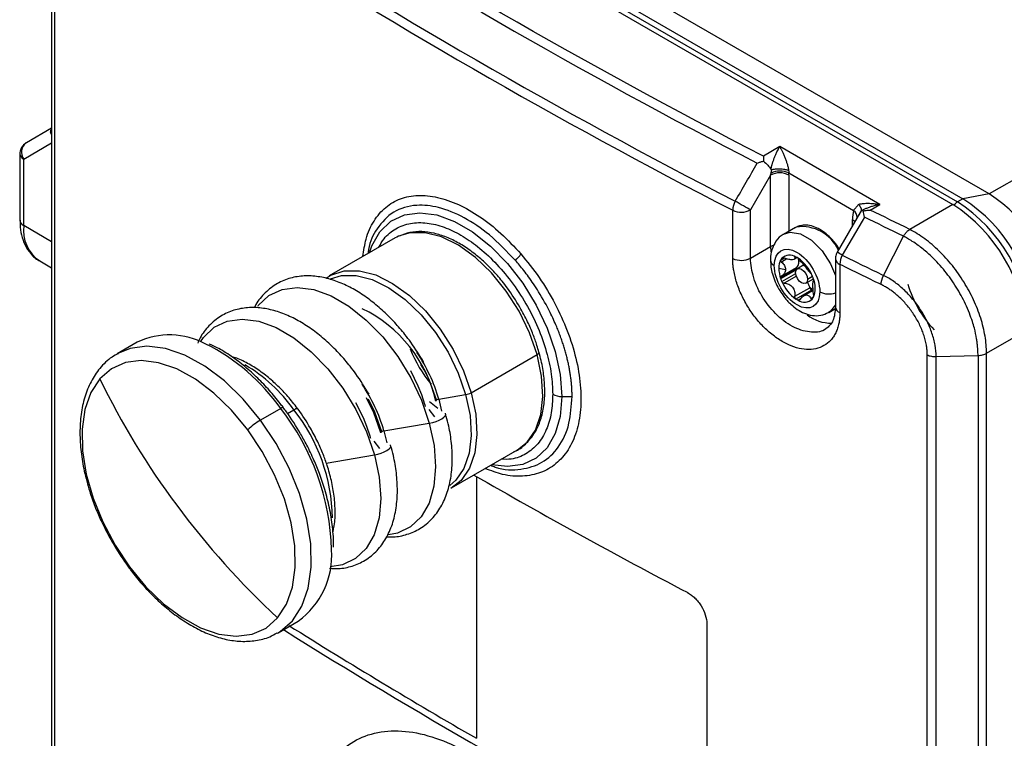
# Model space of a CAD drawing. Header units: millimetres. Extents: x 19 to 819, y 19 to 629.
# Tile 22 of 27: x 653 to 719, y 533 to 581. Entities that reach past the tile are written whole.
import ezdxf

# ---------------------------------------------------------------- set-up
doc = ezdxf.new("R2010")
doc.units = ezdxf.units.MM
doc.header["$LTSCALE"] = 3

msp = doc.modelspace()

# ---------------------------------------------------------------- linework, layer by layer
for p, q in [((663.947, 599.009), (716.071, 568.918)), ((717.831, 569.235), (665.708, 599.325)), ((663.283, 598.626), (715.407, 568.535)), ((663.586, 598.8), (715.71, 568.71)), ((655.444, 592.363), (655.444, 525.167)), ((655.64, 592.047), (655.64, 524.854)), ((746.015, 585.505), (717.831, 569.235)), ((655.444, 573.617), (653.763, 572.647)), ((655.444, 573.539), (655.418, 573.527)), ((653.586, 571.554), (655.444, 572.628)), ((703.891, 572.384), (702.802, 571.755)), ((710.558, 568.535), (703.891, 572.384)), ((653.335, 571.904), (653.335, 567.479)), ((653.586, 567.129), (653.586, 571.554)), ((703.285, 570.493), (701.942, 568.169)), ((703.285, 565.735), (703.285, 570.493)), ((704.494, 570.636), (708.809, 568.145)), ((704.497, 570.493), (704.497, 566.75)), ((716.071, 568.918), (715.71, 568.71)), ((717.831, 569.235), (716.071, 568.918)), ((700.765, 564.941), (700.765, 568.15)), ((701.942, 564.96), (701.942, 568.169)), ((709.265, 568.048), (707.708, 565.358)), ((709.306, 568.119), (709.163, 567.849)), ((709.918, 568.165), (710.558, 568.535)), ((715.407, 568.535), (712.542, 566.881)), ((708.74, 567.141), (708.74, 567.527)), ((655.444, 566.057), (653.586, 567.129)), ((704.937, 567.004), (704.149, 566.549)), ((704.937, 567.004), (704.993, 567.033)), ((678.304, 566.312), (673.916, 563.779)), ((710.798, 563.816), (712.129, 566.42)), ((701.942, 564.96), (703.285, 565.735)), ((703.285, 565.735), (703.302, 565.374)), ((654.651, 564.775), (655.444, 564.317)), ((704.218, 564.954), (703.952, 564.801)), ((704.165, 564.972), (703.959, 564.853)), ((704.367, 564.91), (704.013, 564.706)), ((704.067, 564.976), (704.031, 564.956)), ((704.844, 564.886), (705.042, 565.001)), ((704.941, 565.051), (704.898, 565.026)), ((705.162, 564.786), (705.316, 564.745)), ((707.593, 564.929), (707.593, 561.719)), ((703.831, 564.301), (704.285, 564.213)), ((703.952, 563.674), (704.976, 564.265)), ((703.959, 563.601), (704.989, 564.196)), ((704.013, 563.767), (705.008, 564.341)), ((705.505, 564.511), (705.067, 564.258)), ((707.893, 564.552), (707.893, 561.343)), ((673.98, 563.793), (673.714, 563.613)), ((704.031, 563.413), (704.955, 563.947)), ((704.997, 563.765), (704.194, 563.301)), ((705.625, 563.293), (706.132, 563.586)), ((706.074, 563.741), (705.74, 563.548)), ((704.898, 562.425), (705.893, 562.999)), ((706.001, 562.84), (704.97, 562.245)), ((706.115, 562.819), (705.503, 562.466)), ((705.116, 562.162), (705.306, 562.271)), ((705.964, 562.279), (706.139, 562.381)), ((707.149, 561.352), (707.611, 561.619)), ((717.651, 558.633), (720.256, 560.137)), ((661.139, 559.372), (659.8, 558.599)), ((683.361, 556.01), (687.749, 558.543)), ((713.708, 491.332), (713.708, 558.525)), ((714.295, 558.411), (717.086, 558.489)), ((714.295, 491.221), (714.295, 558.411)), ((717.086, 558.489), (717.086, 491.299)), ((717.651, 491.444), (717.651, 558.633)), ((680.223, 557.53), (680.003, 557.89)), ((680.286, 555.22), (680.08, 555.864)), ((681.209, 555.577), (682.993, 555.883)), ((681.209, 555.577), (681.393, 554.777)), ((689.397, 555.761), (690.075, 555.761)), ((670.688, 554.96), (669.349, 554.187)), ((671.138, 554.633), (671.56, 554.876)), ((680.539, 554.894), (680.923, 554.401)), ((676.633, 553.111), (676.427, 553.756)), ((677.556, 553.469), (680.572, 553.985)), ((677.556, 553.469), (677.741, 552.668)), ((676.886, 552.786), (677.27, 552.293)), ((673.723, 551.329), (676.919, 551.877)), ((682.058, 549.675), (686.446, 552.208)), ((683.709, 550.441), (683.709, 533.014)), ((670.514, 540.041), (671.852, 540.814)), ((699.037, 540.641), (699.037, 525.523))]:
    msp.add_line(p, q)
at = {"flags": 128}
for points in [[(701.942, 568.169), (701.85, 568.223), (701.738, 568.287), (701.612, 568.36), (701.476, 568.439), (701.335, 568.52), (701.194, 568.602), (701.058, 568.68), (700.932, 568.753)], [(676.589, 565.322), (676.756, 565.787), (677.294, 566.724), (678.021, 567.417), (678.914, 567.841), (679.94, 567.982), (681.066, 567.836), (682.252, 567.407), (683.459, 566.71), (684.646, 565.769), (685.771, 564.616), (686.798, 563.29), (687.69, 561.835), (688.417, 560.303), (688.955, 558.745), (689.286, 557.213), (689.397, 555.761)], [(709.529, 567.692), (709.369, 567.417), (708.056, 565.157)], [(708.74, 567.527), (708.847, 567.452), (708.893, 567.406)], [(678.534, 566.43), (678.409, 566.37), (678.304, 566.312)], [(687.749, 558.543), (687.243, 560.001), (686.55, 561.429), (685.696, 562.775), (684.714, 563.985), (683.643, 565.014), (682.523, 565.821), (681.397, 566.377), (680.309, 566.659), (679.3, 566.656), (678.534, 566.43)], [(704.152, 566.551), (704.588, 566.684), (705.281, 566.576), (706.017, 566.15), (706.71, 565.46), (707.274, 564.587), (707.593, 563.808)], [(703.285, 565.735), (703.415, 565.797), (703.513, 565.829)], [(673.967, 563.807), (674.021, 563.837), (674.912, 564.123), (675.921, 564.126), (677.009, 563.844), (678.135, 563.288), (679.255, 562.481), (680.326, 561.452), (681.308, 560.242), (682.162, 558.896), (682.855, 557.467), (683.361, 556.01)], [(704.952, 564.003), (704.982, 564.16), (705.067, 564.258), (705.195, 564.283), (705.346, 564.231), (705.497, 564.109), (705.625, 563.937), (705.71, 563.74), (705.74, 563.548)], [(705.053, 564.249), (705.039, 564.291), (705.022, 564.352)], [(673.998, 563.599), (674.733, 563.814), (675.719, 563.816), (676.783, 563.541), (677.883, 562.998), (678.978, 562.208), (680.026, 561.203), (680.985, 560.019), (681.82, 558.704), (682.498, 557.308), (682.993, 555.883)], [(705.74, 563.548), (705.71, 563.391), (705.625, 563.293), (705.497, 563.268), (705.346, 563.321), (705.195, 563.442), (705.067, 563.615), (704.982, 563.812), (704.952, 564.003)], [(669.162, 561.759), (669.196, 561.803), (669.908, 562.476), (670.781, 562.886), (671.784, 563.02), (672.883, 562.873), (674.042, 562.451), (675.219, 561.768), (676.377, 560.846), (677.474, 559.718), (678.474, 558.422), (679.342, 557.002), (680.05, 555.506), (680.572, 553.985)], [(707.593, 561.848), (707.274, 561.438), (707.146, 561.351)], [(665.34, 559.406), (665.544, 559.695), (666.256, 560.367), (667.128, 560.777), (668.131, 560.911), (669.231, 560.765), (670.389, 560.342), (671.567, 559.659), (672.724, 558.738), (673.821, 557.61), (674.821, 556.313), (675.69, 554.893), (676.397, 553.397), (676.919, 551.877)], [(669.349, 554.187), (668.19, 555.587), (666.938, 556.795), (665.632, 557.777), (664.312, 558.502), (663.018, 558.948), (661.788, 559.101), (660.661, 558.957), (659.846, 558.625)], [(686.446, 552.208), (687.079, 552.71), (687.636, 553.521), (687.992, 554.553), (688.131, 555.766), (688.049, 557.114), (687.749, 558.543)], [(687.749, 558.543), (687.803, 558.578), (687.844, 558.613), (687.87, 558.647), (687.881, 558.678), (687.878, 558.701)], [(687.878, 558.701), (687.876, 558.706), (687.871, 558.713)], [(668.497, 553.543), (667.41, 554.855), (666.236, 555.989), (665.012, 556.91), (663.774, 557.589), (662.56, 558.007), (661.407, 558.151), (660.35, 558.016), (659.421, 557.606), (658.648, 556.935)], [(681.061, 555.527), (680.598, 556.823), (680.102, 557.819)], [(658.648, 556.935), (658.056, 556.021), (657.661, 554.894), (657.476, 553.587), (657.506, 552.139), (657.751, 550.596), (658.203, 549.004), (658.848, 547.411), (659.667, 545.865), (660.635, 544.415)], [(680.08, 555.864), (679.845, 556.455), (679.342, 557.456)], [(677.36, 553.35), (676.891, 554.664), (676.386, 555.677)], [(677.409, 553.418), (676.946, 554.714), (676.523, 555.578)], [(682.993, 555.883), (683.286, 554.485), (683.366, 553.168), (683.229, 551.983), (682.882, 550.974), (682.337, 550.18), (681.943, 549.835)], [(683.361, 556.01), (683.661, 554.581), (683.743, 553.233), (683.604, 552.02), (683.249, 550.988), (682.691, 550.177), (682.008, 549.646)], [(689.397, 555.761), (689.286, 554.437), (688.955, 553.287), (688.417, 552.35), (687.69, 551.657), (686.798, 551.233), (685.771, 551.092), (684.731, 551.218)], [(671.56, 554.876), (671.639, 554.919), (671.705, 554.949), (671.757, 554.967), (671.792, 554.97), (671.807, 554.962)], [(676.427, 553.756), (676.192, 554.346), (675.69, 555.347)], [(681.135, 554.97), (681.03, 555.048), (680.596, 555.41)], [(681.061, 555.527), (681.047, 555.517), (681.034, 555.508), (681.024, 555.499), (681.016, 555.49), (681.011, 555.481), (681.009, 555.473), (681.01, 555.465), (681.013, 555.458)], [(680.572, 553.985), (680.799, 554.035), (681.024, 554.104), (681.233, 554.188), (681.412, 554.282), (681.55, 554.381), (681.639, 554.477), (681.673, 554.565), (681.65, 554.64)], [(670.469, 540.015), (670.644, 540.12), (671.468, 540.836), (672.1, 541.81), (672.521, 543.012), (672.718, 544.406), (672.686, 545.95), (672.425, 547.595), (671.943, 549.293), (671.255, 550.992), (670.381, 552.64), (669.349, 554.187)], [(680.572, 553.985), (680.891, 552.492), (680.997, 551.076), (680.885, 549.787), (680.56, 548.667), (680.032, 547.756), (679.32, 547.084), (678.448, 546.673), (677.862, 546.56)], [(670.484, 541.023), (671.077, 541.937), (671.472, 543.064), (671.657, 544.371), (671.626, 545.818), (671.381, 547.361), (670.93, 548.954), (670.284, 550.547), (669.465, 552.092), (668.497, 553.543)], [(677.409, 553.418), (677.394, 553.409), (677.381, 553.399), (677.371, 553.39), (677.363, 553.381), (677.358, 553.372), (677.356, 553.364), (677.357, 553.357), (677.36, 553.35)], [(676.919, 551.877), (677.147, 551.926), (677.372, 551.995), (677.58, 552.079), (677.759, 552.174), (677.897, 552.272), (677.986, 552.368), (678.02, 552.457), (677.997, 552.531)], [(676.919, 551.877), (677.239, 550.383), (677.344, 548.968), (677.233, 547.678), (676.908, 546.558), (676.38, 545.647), (675.668, 544.975), (674.795, 544.565), (673.983, 544.434)], [(660.635, 544.415), (660.612, 544.37), (660.609, 544.339), (660.612, 544.331)], [(660.635, 544.415), (661.722, 543.102), (662.896, 541.969), (664.121, 541.048), (665.359, 540.368), (666.573, 539.95), (667.726, 539.807), (668.783, 539.942), (669.711, 540.351), (670.484, 541.023)]]:
    msp.add_lwpolyline(points, dxfattribs=at)
for centre, radius, start, end in [((886.613, 929.643), 402.931, 237.21121, 242.79416), ((886.125, 928.8), 404.883, 237.2247, 242.78068), ((886.065, 928.407), 405.119, 237.2247, 242.78068), ((654.232, 572.01), 0.791, 126.35124, 215.18509), ((653.764, 571.947), 0.431, 185.73567, 245.62178), ((703.891, 569.323), 1.317, 62.60967, 117.39033), ((703.924, 569.371), 1.388, 65.73761, 116.06659), ((702.089, 568.107), 1.325, 150.8349, 178.14789), ((716.05, 568.174), 0.635, 122.34365, 150.82305), ((710.032, 559.833), 10.538, 2.60548, 57.39452), ((710.393, 560.041), 10.538, 2.60548, 57.39452), ((712.863, 561.467), 9.221, 2.60548, 57.39452), ((701.334, 569.349), 1.327, 244.59769, 297.25404), ((708.445, 567.665), 0.602, 0.61882, 52.76713), ((709.729, 559.658), 10.538, 2.60548, 57.39452), ((653.764, 567.522), 0.431, 185.6948, 245.62534), ((656.032, 566.818), 2.466, 172.74417, 235.94365), ((705.368, 564.391), 2.669, 24.6806, 98.09322), ((684.837, 566.458), 2.2, 311.75619, 326.55659), ((701.334, 566.14), 1.327, 244.59769, 297.25404), ((703.706, 564.869), 0.432, 185.97724, 245.60068), ((704.936, 564.335), 1.106, 152.10843, 181.79446), ((704.558, 564.509), 0.691, 139.6523, 150.14636), ((704.552, 564.429), 0.74, 55.57001, 134.64902), ((704.236, 563.601), 1.615, 57.02481, 62.98057), ((704.578, 564.746), 0.593, 318.45577, 19.82965), ((703.595, 562.772), 2.661, 22.43928, 55.14987), ((708.03, 564.969), 0.439, 185.35878, 251.84482), ((681.931, 520.153), 52.037, 59.86449, 60.30663), ((709.256, 564.509), 1.364, 151.6273, 178.19174), ((909.685, 973.659), 455.552, 243.72989, 244.11372), ((705.998, 564.335), 2.167, 180.91556, 199.80708), ((705.065, 564.273), 0.0893, 130.20341, 184.91157), ((705.193, 564.269), 0.217, 180.91556, 199.80708), ((704.841, 564.579), 0.29, 304.97808, 308.54337), ((706.576, 564.509), 2.771, 199.12778, 203.28358), ((703.509, 562.693), 2.771, 19.12778, 23.28358), ((704.681, 562.975), 1.575, 336.59009, 23.40991), ((706.491, 564.429), 2.661, 202.43928, 235.14987), ((704.525, 562.657), 1.41, 15.24002, 30.04566), ((706.898, 564.327), 1.647, 232.07163, 241.48162), ((704.719, 562.717), 1.207, 13.52619, 14.90345), ((706.158, 563.063), 0.273, 193.51733, 234.84754), ((706.914, 564.251), 1.681, 237.08357, 240.00694), ((719.767, 565.453), 7.684, 196.83949, 223.15514), ((705.849, 563.601), 1.615, 237.02481, 242.98057), ((705.534, 562.772), 0.74, 235.57001, 314.64902), ((705.528, 562.693), 0.691, 319.6523, 330.14636), ((707.17, 563.927), 1.348, 243.01388, 288.3073), ((672.166, 553.422), 9.078, 12.96405, 64.25555), ((708.03, 561.76), 0.439, 185.3325, 251.84783), ((707.289, 563.139), 2.496, 231.08662, 271.50894), ((663.3, 554.76), 5.094, 61.82829, 115.11192), ((659.649, 547.177), 13.507, 35.18471, 63.35769), ((687.314, 562.112), 8.624, 201.71515, 219.94147), ((670.844, 552.605), 10.782, 16.00257, 34.30566), ((663.001, 548.823), 10.484, 35.27018, 59.59866), ((705.679, 579.778), 52.285, 205.90643, 216.71789), ((667.192, 550.496), 10.782, 16.00257, 34.30566), ((681.285, 555.118), 0.466, 99.38747, 118.67361), ((682.803, 557.032), 1.165, 279.38747, 298.67361), ((689.372, 556.997), 1.237, 241.95976, 271.1441), ((670.85, 554.773), 0.248, 86.7933, 131.01109), ((658.089, 545.117), 15.987, 1.58051, 37.99827), ((662.208, 547.479), 11.924, 0.98336, 38.3427), ((671.697, 550.197), 4.63, 120.46919, 133.7172), ((677.632, 553.009), 0.466, 99.38747, 118.67361), ((893.012, 914.185), 419.663, 240.05788, 242.27401), ((708.462, 581.81), 55.731, 216.68141, 227.04189), ((668.725, 545.166), 5.359, 305.69257, 4.19683), ((879.391, 872.153), 391.545, 237.88317, 240.01524), ((886.495, 884.437), 406.159, 237.93373, 242.3113)]:
    msp.add_arc(centre, radius, start, end)
msp.add_ellipse((709.918, 567.465), major_axis=(-0.625, 0.625), ratio=0.318447, start_param=5.778025, end_param=6.160444)
for points in [[(702.802, 571.755), (690.853, 577.917), (679.535, 584.451), (668.86, 591.349)], [(702.815, 571.423), (703.012, 571.259), (703.193, 571.057), (703.311, 570.878)], [(700.932, 568.753), (701.421, 569.598), (701.909, 570.444), (702.398, 571.289)], [(703.285, 570.493), (703.296, 570.534), (703.305, 570.576), (703.314, 570.618)], [(704.497, 570.493), (704.497, 570.54), (704.496, 570.588), (704.494, 570.636)], [(708.809, 568.145), (708.763, 567.959), (708.74, 567.75), (708.74, 567.527)], [(709.322, 568.111), (709.306, 568.104), (709.299, 568.104), (709.306, 568.119)], [(709.524, 567.694), (709.491, 567.841), (709.47, 567.98), (709.468, 568.109)], [(712.542, 566.881), (711.664, 567.307), (710.79, 567.735), (709.918, 568.165)], [(712.129, 566.42), (711.258, 566.843), (710.39, 567.268), (709.524, 567.694)], [(703.952, 564.801), (703.948, 564.82), (703.95, 564.838), (703.959, 564.853)], [(704.013, 564.706), (703.981, 564.735), (703.958, 564.768), (703.952, 564.801)], [(710.636, 563.21), (709.718, 563.655), (708.804, 564.103), (707.893, 564.552)], [(703.959, 563.601), (703.95, 563.625), (703.948, 563.65), (703.952, 563.674)], [(703.952, 563.674), (703.958, 563.714), (703.981, 563.746), (704.013, 563.767)], [(710.636, 563.21), (710.636, 563.396), (710.694, 563.614), (710.798, 563.816)]]:
    msp.add_open_spline(points, degree=3)
for points, knots in [([(655.444, 573.191), (655.423, 573.226), (655.378, 573.302), (655.378, 573.419), (655.406, 573.493), (655.419, 573.526)], [0, 0, 0, 0, 0.3168965, 0.689143, 1, 1, 1, 1]), ([(653.763, 572.644), (653.753, 572.639), (653.668, 572.596), (653.524, 572.462), (653.384, 572.222), (653.318, 572.017), (653.337, 571.911), (653.338, 571.904)], [0, 0, 0, 0, 0.036932, 0.322033, 0.637331, 0.978995, 1, 1, 1, 1]), ([(703.311, 570.878), (703.314, 570.899), (703.322, 570.941), (703.336, 571.005), (703.353, 571.073), (703.371, 571.143), (703.404, 571.258), (703.456, 571.421), (703.529, 571.621), (703.614, 571.829), (703.698, 572.016), (703.793, 572.207), (703.855, 572.318), (703.891, 572.384)], [0, 0, 0, 0, 0.031016, 0.064082, 0.099374, 0.137042, 0.177205, 0.287625, 0.417822, 0.54902, 0.704586, 0.826558, 1, 1, 1, 1]), ([(703.891, 572.384), (703.912, 572.347), (703.951, 572.278), (704.005, 572.175), (704.05, 572.085), (704.112, 571.956), (704.187, 571.788), (704.275, 571.565), (704.35, 571.352), (704.407, 571.164), (704.445, 571.014), (704.469, 570.899), (704.48, 570.827), (704.486, 570.792)], [0, 0, 0, 0, 0.095229, 0.177243, 0.246042, 0.301628, 0.460417, 0.593138, 0.722789, 0.831133, 0.893776, 0.949712, 1, 1, 1, 1]), ([(702.398, 571.289), (702.432, 571.302), (702.496, 571.326), (702.59, 571.358), (702.675, 571.384), (702.748, 571.405), (702.794, 571.417), (702.815, 571.423)], [0, 0, 0, 0, 0.256245, 0.484359, 0.684348, 0.856224, 1, 1, 1, 1]), ([(702.802, 571.755), (702.803, 571.73), (702.805, 571.684), (702.808, 571.612), (702.811, 571.543), (702.813, 571.481), (702.814, 571.441), (702.815, 571.423)], [0, 0, 0, 0, 0.255054, 0.482574, 0.682564, 0.855034, 1, 1, 1, 1]), ([(703.37, 570.842), (703.365, 570.841), (703.359, 570.841), (703.354, 570.841), (703.348, 570.842), (703.343, 570.845), (703.339, 570.847), (703.331, 570.853), (703.323, 570.861), (703.317, 570.869), (703.315, 570.872), (703.313, 570.875), (703.311, 570.878)], [0, 0, 0, 0, 0.0000249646, 0.0000249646, 0.0000249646, 0.0000497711, 0.0000497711, 0.0000497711, 0.000096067, 0.000096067, 0.000096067, 0.0001123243, 0.0001123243, 0.0001123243, 0.0001123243]), ([(703.314, 570.618), (703.322, 570.654), (703.339, 570.728), (703.36, 570.803), (703.37, 570.842)], [0, 0, 0, 0, 0.484674, 1, 1, 1, 1]), ([(704.486, 570.792), (704.469, 570.798), (704.435, 570.811), (704.376, 570.828), (704.309, 570.845), (704.203, 570.866), (704.078, 570.882), (703.933, 570.892), (703.801, 570.894), (703.656, 570.887), (703.506, 570.871), (703.416, 570.852), (703.37, 570.842)], [0, 0, 0, 0, 0.054949, 0.114973, 0.18017, 0.250549, 0.407132, 0.500168, 0.610438, 0.732029, 0.862862, 1, 1, 1, 1]), ([(704.486, 570.792), (704.487, 570.763), (704.488, 570.709), (704.492, 570.659), (704.494, 570.636)], [0, 0, 0, 0, 0.542449, 1, 1, 1, 1]), ([(676.16, 565.074), (676.216, 565.474), (676.344, 566.372), (676.863, 567.482), (677.634, 568.394), (678.63, 568.968), (679.802, 569.193), (681.11, 569.06), (682.506, 568.579), (683.934, 567.764), (685.355, 566.663), (686.232, 565.719), (686.673, 565.245)], [0, 0, 0, 0, 0.081659, 0.1834764, 0.2857787, 0.3875213, 0.4897489, 0.5917443, 0.6936623, 0.7959011, 0.8975875, 1, 1, 1, 1]), ([(686.302, 564.817), (685.734, 565.412), (684.643, 566.554), (682.876, 567.728), (681.223, 568.399), (679.599, 568.567), (678.145, 568.144), (677.11, 567.044), (676.574, 566.029), (676.506, 565.361), (676.497, 565.269)], [0, 0, 0, 0, 0.145319, 0.278666, 0.416928, 0.543576, 0.700658, 0.852271, 0.979581, 1, 1, 1, 1]), ([(708.809, 568.145), (708.817, 568.158), (708.835, 568.187), (708.88, 568.245), (708.936, 568.308), (708.995, 568.373), (709.042, 568.427), (709.087, 568.482), (709.117, 568.524), (709.132, 568.544)], [0, 0, 0, 0, 0.111268, 0.2496792, 0.4989137, 0.6351178, 0.7496998, 0.8800236, 1, 1, 1, 1]), ([(709.132, 568.544), (709.165, 568.552), (709.234, 568.571), (709.347, 568.591), (709.474, 568.607), (709.615, 568.616), (709.779, 568.619), (709.985, 568.611), (710.249, 568.588), (710.448, 568.554), (710.558, 568.535)], [0, 0, 0, 0, 0.0757, 0.159298, 0.250924, 0.350677, 0.458634, 0.595172, 0.775621, 1, 1, 1, 1]), ([(709.132, 568.544), (709.146, 568.525), (709.176, 568.489), (709.213, 568.435), (709.244, 568.385), (709.269, 568.337), (709.294, 568.283), (709.313, 568.224), (709.32, 568.163), (709.311, 568.134), (709.306, 568.119)], [0, 0, 0, 0, 0.104032, 0.206756, 0.307553, 0.405742, 0.500633, 0.662286, 0.82977, 1, 1, 1, 1]), ([(710.558, 568.535), (710.501, 568.524), (710.393, 568.502), (710.241, 568.464), (710.108, 568.427), (709.995, 568.393), (709.852, 568.345), (709.684, 568.282), (709.492, 568.2), (709.376, 568.139), (709.322, 568.111)], [0, 0, 0, 0, 0.135694, 0.256377, 0.362052, 0.45272, 0.528385, 0.705021, 0.862165, 1, 1, 1, 1]), ([(709.468, 568.109), (709.495, 568.115), (709.556, 568.129), (709.659, 568.146), (709.781, 568.16), (709.87, 568.164), (709.918, 568.165)], [0, 0, 0, 0, 0.185828, 0.414429, 0.685818, 1, 1, 1, 1]), ([(653.347, 567.484), (653.344, 567.396), (653.331, 567.053), (653.428, 566.496), (653.651, 565.824), (654.045, 565.25), (654.4, 564.881), (654.644, 564.787), (654.666, 564.779)], [0, 0, 0, 0, 0.075452, 0.291691, 0.513271, 0.740121, 0.976716, 1, 1, 1, 1]), ([(677.219, 565.686), (677.327, 565.883), (677.615, 566.414), (678.331, 566.968), (679.301, 567.329), (680.398, 567.35), (681.537, 567.071), (682.678, 566.533), (683.819, 565.754), (684.958, 564.718), (686.054, 563.43), (687.031, 561.949), (687.826, 560.361), (688.39, 558.77), (688.73, 557.258), (688.771, 556.348), (688.791, 555.906)], [0, 0, 0, 0, 0.045421, 0.122285, 0.199149, 0.274416, 0.346678, 0.414857, 0.483035, 0.555298, 0.630564, 0.707428, 0.784292, 0.859559, 0.931821, 1, 1, 1, 1]), ([(686.604, 561.701), (686.338, 562.13), (685.966, 562.732), (685.339, 563.541), (684.78, 564.181), (684.083, 564.859), (683.332, 565.466), (682.536, 565.982), (681.717, 566.38), (680.889, 566.645), (680.066, 566.754), (679.27, 566.71), (678.795, 566.527), (678.561, 566.436)], [0, 0, 0, 0, 0.124127, 0.17408, 0.256235, 0.340192, 0.428963, 0.520237, 0.61334, 0.708, 0.804438, 0.903625, 1, 1, 1, 1]), ([(705.359, 567.13), (705.261, 567.125), (705.13, 567.118), (705.032, 567.042), (705.009, 567.023)], [0, 0, 0, 0, 0.757414, 1, 1, 1, 1]), ([(707.844, 565.592), (707.738, 565.753), (707.566, 566.016), (707.23, 566.369), (706.876, 566.679), (706.441, 566.954), (705.991, 567.125), (705.617, 567.194), (705.418, 567.145), (705.359, 567.13)], [0, 0, 0, 0, 0.159132, 0.258428, 0.419594, 0.581133, 0.750755, 0.92667, 1, 1, 1, 1]), ([(712.129, 566.42), (712.143, 566.443), (712.173, 566.493), (712.226, 566.569), (712.289, 566.651), (712.363, 566.734), (712.449, 566.816), (712.51, 566.859), (712.542, 566.881)], [0, 0, 0, 0, 0.1202675, 0.2590943, 0.4164836, 0.5924342, 0.7869419, 1, 1, 1, 1]), ([(717.651, 558.633), (717.651, 559), (717.617, 559.388), (717.488, 560.173), (717.392, 560.572), (717.2, 561.182), (717.127, 561.387), (716.969, 561.791), (716.883, 561.992), (716.604, 562.588), (716.392, 562.979), (715.916, 563.747), (715.654, 564.119), (715.101, 564.812), (714.809, 565.136), (714.344, 565.588), (714.185, 565.733), (713.864, 566.005), (713.702, 566.133), (713.211, 566.495), (712.875, 566.706), (712.542, 566.881)], [0, 0, 0, 0, 0.125, 0.125, 0.25, 0.25, 0.3125, 0.3125, 0.375, 0.375, 0.5, 0.5, 0.625, 0.625, 0.75, 0.75, 0.8125, 0.8125, 0.875, 0.875, 1, 1, 1, 1]), ([(704.157, 566.547), (704.148, 566.544), (703.93, 566.466), (703.619, 566.104), (703.352, 565.542), (703.265, 565.096), (703.282, 564.855), (703.284, 564.823)], [0, 0, 0, 0, 0.014547, 0.347571, 0.664794, 0.956131, 1, 1, 1, 1]), ([(717.086, 558.489), (717.086, 558.544), (717.085, 558.662), (717.076, 558.854), (717.059, 559.075), (717.032, 559.324), (716.973, 559.73), (716.871, 560.209), (716.706, 560.779), (716.514, 561.32), (716.182, 562.094), (715.655, 563.053), (715.024, 563.945), (714.469, 564.592), (714.086, 564.985), (713.637, 565.399), (713.194, 565.757), (712.734, 566.072), (712.407, 566.271), (712.214, 566.374), (712.129, 566.42)], [0, 0, 0, 0, 0.0193575, 0.041577, 0.0666583, 0.094604, 0.125419, 0.201367, 0.24976, 0.3083932, 0.3745596, 0.4988662, 0.624065, 0.6884072, 0.7484213, 0.7871768, 0.873498, 0.9248623, 0.9670376, 1, 1, 1, 1]), ([(703.528, 564.475), (703.528, 565.441), (704.207, 565.833), (705.879, 564.868), (706.558, 563.692), (706.558, 562.726)], [0, 0, 0, 0, 0.5, 0.5, 1, 1, 1, 1]), ([(686.673, 565.245), (687.089, 564.731), (687.921, 563.703), (688.961, 561.954), (689.793, 560.136), (690.37, 558.296), (690.672, 556.512), (690.684, 554.853), (690.405, 553.383), (689.848, 552.162), (689.037, 551.236), (688.007, 550.639), (686.8, 550.405), (685.547, 550.49), (684.687, 550.818), (684.298, 550.967)], [0, 0, 0, 0, 0.0782535, 0.1561873, 0.234285, 0.3121403, 0.3900131, 0.4681063, 0.5458048, 0.623941, 0.7017464, 0.779718, 0.8577787, 0.9355028, 1, 1, 1, 1]), ([(690.075, 555.761), (690.074, 555.84), (690.073, 556.001), (690.062, 556.249), (690.045, 556.503), (690.021, 556.765), (689.989, 557.034), (689.949, 557.31), (689.901, 557.593), (689.844, 557.883), (689.778, 558.179), (689.703, 558.481), (689.619, 558.788), (689.526, 559.101), (689.422, 559.42), (689.309, 559.742), (689.185, 560.069), (688.966, 560.609), (688.554, 561.508), (688.021, 562.46), (687.519, 563.235), (687.189, 563.706), (686.875, 564.122), (686.583, 564.489), (686.392, 564.711), (686.302, 564.817)], [0, 0, 0, 0, 0.027697, 0.055865, 0.084505, 0.113615, 0.143194, 0.173242, 0.203757, 0.234739, 0.266186, 0.298098, 0.330474, 0.363312, 0.396611, 0.43037, 0.464588, 0.499263, 0.600307, 0.749407, 0.809063, 0.863939, 0.914048, 0.959398, 1, 1, 1, 1]), ([(707.893, 561.343), (707.893, 561.293), (707.892, 561.192), (707.883, 561.045), (707.869, 560.902), (707.85, 560.761), (707.812, 560.556), (707.743, 560.296), (707.624, 559.998), (707.472, 559.731), (707.23, 559.419), (706.854, 559.116), (706.307, 558.907), (705.685, 558.86), (705.011, 558.978), (704.312, 559.256), (703.615, 559.682), (702.945, 560.242), (702.329, 560.912), (701.788, 561.67), (701.418, 562.349), (701.179, 562.904), (701.03, 563.323), (700.913, 563.74), (700.837, 564.105), (700.793, 564.419), (700.769, 564.684), (700.766, 564.855), (700.765, 564.941)], [0, 0, 0, 0, 0.012515, 0.025004, 0.037486, 0.04998, 0.062507, 0.093821, 0.125171, 0.156322, 0.18751, 0.250133, 0.31245, 0.374967, 0.437483, 0.499798, 0.562419, 0.624675, 0.68727, 0.74965, 0.812088, 0.843404, 0.874734, 0.905896, 0.937078, 0.958062, 0.979005, 1, 1, 1, 1]), ([(706.97, 560.26), (706.97, 560.26), (706.726, 560.059), (706.02, 559.972), (704.881, 560.265), (703.72, 561.085), (702.748, 562.269), (702.072, 563.66), (701.985, 564.53), (701.942, 564.96)], [0, 0, 0, 0, 0.000322, 0.166802, 0.333281, 0.499874, 0.666482, 0.835447, 1, 1, 1, 1]), ([(703.284, 564.823), (703.287, 564.675), (703.294, 564.376), (703.405, 563.89), (703.575, 563.391), (703.75, 563.062), (703.835, 562.904)], [0, 0, 0, 0, 0.235075, 0.470732, 0.743845, 1, 1, 1, 1]), ([(704.031, 564.956), (704.045, 564.972), (704.069, 564.981), (704.128, 564.983), (704.161, 564.976), (704.194, 564.963)], [0, 0, 0, 0, 0.5, 0.5, 1, 1, 1, 1]), ([(704.898, 565.026), (704.908, 564.979), (704.903, 564.941), (704.853, 564.884), (704.807, 564.866), (704.674, 564.854), (704.587, 564.86), (704.397, 564.895), (704.295, 564.924), (704.194, 564.963)], [0, 0, 0, 0, 0.25, 0.25, 0.5, 0.5, 0.75, 0.75, 1, 1, 1, 1]), ([(704.898, 565.026), (704.895, 565.042), (704.899, 565.052), (704.924, 565.058), (704.945, 565.053), (704.97, 565.04)], [0, 0, 0, 0, 0.5, 0.5, 1, 1, 1, 1]), ([(705.116, 564.956), (705.141, 564.94), (705.169, 564.917), (705.22, 564.867), (705.242, 564.841), (705.259, 564.818)], [0, 0, 0, 0, 0.5, 0.5, 1, 1, 1, 1]), ([(705.964, 563.942), (705.926, 563.983), (705.882, 564.038), (705.777, 564.172), (705.716, 564.252), (705.583, 564.417), (705.511, 564.503), (705.376, 564.668), (705.313, 564.745), (705.259, 564.818)], [0, 0, 0, 0, 0.25, 0.25, 0.5, 0.5, 0.75, 0.75, 1, 1, 1, 1]), ([(707.708, 565.357), (707.661, 565.255), (707.598, 565.117), (707.596, 564.968), (707.595, 564.928)], [0, 0, 0, 0, 0.736589, 1, 1, 1, 1]), ([(706.558, 562.726), (706.558, 561.76), (705.879, 561.368), (704.207, 562.334), (703.528, 563.51), (703.528, 564.475)], [0, 0, 0, 0, 0.5, 0.5, 1, 1, 1, 1]), ([(704.013, 564.706), (704.092, 564.636), (704.16, 564.559), (704.257, 564.393), (704.285, 564.303), (704.285, 564.213)], [0, 0, 0, 0, 0.5, 0.5, 1, 1, 1, 1]), ([(704.285, 564.213), (704.285, 564.123), (704.257, 564.036), (704.16, 563.884), (704.092, 563.819), (704.013, 563.767)], [0, 0, 0, 0, 0.5, 0.5, 1, 1, 1, 1]), ([(680.22, 558.016), (679.937, 558.475), (679.54, 559.12), (678.872, 559.996), (678.274, 560.697), (677.524, 561.449), (676.711, 562.138), (675.84, 562.74), (674.931, 563.227), (674, 563.579), (673.061, 563.777), (672.124, 563.803), (671.206, 563.633), (670.318, 563.238), (669.564, 562.599), (669.098, 562.044), (668.944, 561.689), (668.928, 561.652)], [0, 0, 0, 0, 0.091339, 0.128359, 0.189319, 0.251809, 0.318086, 0.386447, 0.45635, 0.527469, 0.599612, 0.672871, 0.747807, 0.825978, 0.910477, 0.990494, 1, 1, 1, 1]), ([(705.964, 563.942), (705.976, 563.928), (705.991, 563.907), (706.024, 563.853), (706.04, 563.821), (706.054, 563.788)], [0, 0, 0, 0, 0.5, 0.5, 1, 1, 1, 1]), ([(706.104, 563.163), (706.104, 563.253), (706.106, 563.325), (706.118, 563.428), (706.128, 563.461), (706.144, 563.476)], [0, 0, 0, 0, 0.5, 0.5, 1, 1, 1, 1]), ([(706.127, 563.601), (706.139, 563.568), (706.146, 563.538), (706.151, 563.494), (706.15, 563.481), (706.144, 563.476)], [0, 0, 0, 0, 0.5, 0.5, 1, 1, 1, 1]), ([(714.295, 558.411), (714.296, 558.658), (714.272, 558.911), (714.181, 559.429), (714.112, 559.697), (713.936, 560.229), (713.828, 560.493), (713.574, 561.018), (713.426, 561.281), (713.102, 561.779), (712.926, 562.017), (712.544, 562.472), (712.342, 562.684), (711.924, 563.072), (711.705, 563.251), (711.368, 563.488), (711.255, 563.562), (711.084, 563.663), (711.027, 563.696), (710.941, 563.743), (710.912, 563.758), (710.855, 563.788), (710.825, 563.803), (710.798, 563.816)], [0, 0, 0, 0, 0.125, 0.125, 0.25, 0.25, 0.375, 0.375, 0.5, 0.5, 0.625, 0.625, 0.75, 0.75, 0.875, 0.875, 0.9375, 0.9375, 0.96875, 0.96875, 0.984375, 0.984375, 1, 1, 1, 1]), ([(703.835, 562.904), (704.007, 562.641), (704.246, 562.276), (704.677, 561.844), (705.057, 561.541), (705.539, 561.28), (706.064, 561.132), (706.629, 561.121), (706.97, 561.276), (707.141, 561.354)], [0, 0, 0, 0, 0.209979, 0.291166, 0.424435, 0.559401, 0.702978, 0.851403, 1, 1, 1, 1]), ([(704.194, 563.301), (704.161, 563.303), (704.128, 563.313), (704.07, 563.352), (704.045, 563.381), (704.031, 563.413)], [0, 0, 0, 0, 0.5, 0.5, 1, 1, 1, 1]), ([(704.194, 563.301), (704.295, 563.297), (704.396, 563.275), (704.586, 563.189), (704.673, 563.125), (704.806, 562.959), (704.852, 562.858), (704.903, 562.645), (704.908, 562.534), (704.898, 562.425)], [0, 0, 0, 0, 0.25, 0.25, 0.5, 0.5, 0.75, 0.75, 1, 1, 1, 1]), ([(706.144, 562.537), (706.128, 562.643), (706.118, 562.753), (706.106, 562.969), (706.104, 563.073), (706.104, 563.163)], [0, 0, 0, 0, 0.5, 0.5, 1, 1, 1, 1]), ([(713.708, 558.525), (713.708, 558.568), (713.707, 558.652), (713.7, 558.782), (713.688, 558.914), (713.671, 559.048), (713.638, 559.251), (713.577, 559.527), (713.473, 559.876), (713.343, 560.224), (713.135, 560.685), (712.877, 561.136), (712.578, 561.559), (712.336, 561.861), (712.077, 562.146), (711.822, 562.394), (711.577, 562.606), (711.345, 562.786), (711.111, 562.947), (710.874, 563.091), (710.716, 563.17), (710.636, 563.21)], [0, 0, 0, 0, 0.024802, 0.049647, 0.074579, 0.09964, 0.124873, 0.187264, 0.250074, 0.31239, 0.374684, 0.499745, 0.561794, 0.624359, 0.686781, 0.749377, 0.800172, 0.85032, 0.90013, 0.949918, 1, 1, 1, 1]), ([(704.97, 562.245), (704.945, 562.262), (704.925, 562.289), (704.899, 562.354), (704.895, 562.39), (704.898, 562.425)], [0, 0, 0, 0, 0.5, 0.5, 1, 1, 1, 1]), ([(705.259, 562.217), (705.242, 562.189), (705.22, 562.169), (705.169, 562.148), (705.141, 562.149), (705.116, 562.162)], [0, 0, 0, 0, 0.5, 0.5, 1, 1, 1, 1]), ([(705.259, 562.217), (705.313, 562.3), (705.375, 562.372), (705.51, 562.478), (705.582, 562.511), (705.715, 562.523), (705.776, 562.502), (705.882, 562.417), (705.926, 562.355), (705.964, 562.279)], [0, 0, 0, 0, 0.25, 0.25, 0.5, 0.5, 0.75, 0.75, 1, 1, 1, 1]), ([(706.054, 562.245), (706.041, 562.229), (706.024, 562.224), (705.991, 562.238), (705.976, 562.255), (705.964, 562.279)], [0, 0, 0, 0, 0.5, 0.5, 1, 1, 1, 1]), ([(706.144, 562.537), (706.15, 562.502), (706.151, 562.465), (706.146, 562.399), (706.139, 562.369), (706.127, 562.349)], [0, 0, 0, 0, 0.5, 0.5, 1, 1, 1, 1]), ([(676.568, 555.907), (676.285, 556.366), (675.888, 557.012), (675.219, 557.887), (674.621, 558.589), (673.872, 559.341), (673.058, 560.029), (672.187, 560.631), (671.279, 561.118), (670.348, 561.47), (669.408, 561.669), (668.472, 561.695), (667.553, 561.524), (666.667, 561.129), (665.907, 560.494), (665.401, 559.862), (665.218, 559.422), (665.168, 559.302)], [0, 0, 0, 0, 0.089508, 0.125787, 0.185524, 0.246761, 0.31171, 0.3787, 0.447203, 0.516896, 0.587593, 0.659384, 0.732818, 0.809421, 0.892227, 0.97064, 1, 1, 1, 1]), ([(687.867, 558.698), (687.827, 558.851), (687.723, 559.252), (687.469, 559.931), (687.104, 560.787), (686.782, 561.376), (686.604, 561.701)], [0, 0, 0, 0, 0.151826, 0.39574, 0.667234, 1, 1, 1, 1]), ([(707.593, 561.719), (707.568, 561.386), (707.519, 560.731), (707.152, 560.415), (706.97, 560.26)], [0, 0, 0, 0, 0.507573, 1, 1, 1, 1]), ([(670.842, 555.044), (670.781, 555.127), (670.495, 555.516), (669.94, 556.175), (669.155, 557.002), (668.301, 557.771), (667.391, 558.452), (666.592, 558.956), (666.102, 559.173), (665.928, 559.25)], [0, 0, 0, 0, 0.0430091, 0.2023176, 0.3656765, 0.5388738, 0.7173592, 0.899541, 1, 1, 1, 1]), ([(659.869, 558.603), (659.732, 558.534), (659.265, 558.3), (658.645, 557.672), (658.039, 556.768), (657.626, 555.734), (657.382, 554.588), (657.304, 553.361), (657.38, 552.092), (657.599, 550.783), (657.923, 549.565), (658.308, 548.481), (658.787, 547.335), (659.214, 546.546), (659.486, 546.046)], [0, 0, 0, 0, 0.041621, 0.141544, 0.233558, 0.326138, 0.418225, 0.50905, 0.597864, 0.683522, 0.77283, 0.838121, 0.897293, 1, 1, 1, 1]), ([(671.806, 554.961), (671.698, 555.103), (671.392, 555.507), (670.843, 556.128), (670.145, 556.805), (669.39, 557.414), (668.588, 557.922), (667.929, 558.258), (667.545, 558.369), (667.436, 558.4)], [0, 0, 0, 0, 0.085628, 0.243113, 0.404134, 0.574507, 0.749833, 0.92885, 1, 1, 1, 1]), ([(686.189, 552.083), (686.208, 552.089), (686.509, 552.185), (686.987, 552.57), (687.564, 553.234), (687.962, 554.067), (688.2, 555.007), (688.283, 556.025), (688.218, 557.077), (688.076, 557.975), (687.919, 558.518), (687.865, 558.705)], [0, 0, 0, 0, 0.0096707, 0.1513273, 0.2888646, 0.4254582, 0.5595691, 0.690532, 0.8173728, 0.9369711, 1, 1, 1, 1]), ([(713.708, 558.525), (713.788, 558.487), (713.882, 558.456), (714.085, 558.417), (714.192, 558.408), (714.295, 558.411)], [0, 0, 0, 0, 0.5, 0.5, 1, 1, 1, 1]), ([(717.086, 558.489), (717.189, 558.492), (717.295, 558.506), (717.49, 558.556), (717.578, 558.591), (717.651, 558.633)], [0, 0, 0, 0, 0.5, 0.5, 1, 1, 1, 1]), ([(684.667, 551.18), (684.763, 551.14), (685.472, 550.843), (686.678, 550.851), (688.128, 551.284), (689.236, 552.333), (689.946, 553.839), (690.033, 555.143), (690.075, 555.761)], [0, 0, 0, 0, 0.0317171, 0.2337491, 0.4250152, 0.6167038, 0.8185303, 1, 1, 1, 1]), ([(688.791, 555.906), (688.771, 555.487), (688.73, 554.623), (688.39, 553.505), (687.827, 552.562), (687.028, 551.904), (686.191, 551.56), (685.586, 551.576), (685.362, 551.581)], [0, 0, 0, 0, 0.164317, 0.338476, 0.519876, 0.705126, 0.890375, 1, 1, 1, 1]), ([(672.01, 553.276), (671.709, 553.774), (671.346, 554.374), (670.932, 554.925), (670.861, 555.018)], [0, 0, 0, 0, 0.8302, 1, 1, 1, 1]), ([(672.666, 553.655), (672.406, 554.087), (672.134, 554.538), (671.819, 554.944), (671.806, 554.961)], [0, 0, 0, 0, 0.95905, 1, 1, 1, 1]), ([(680.264, 555.258), (680.271, 555.235), (680.289, 555.182), (680.299, 555.13), (680.305, 555.099)], [0, 0, 0, 0, 0.4163, 1, 1, 1, 1]), ([(677.735, 546.429), (677.885, 546.421), (678.354, 546.396), (679.115, 546.563), (680, 546.952), (680.768, 547.582), (681.374, 548.405), (681.797, 549.361), (682.046, 550.432), (682.13, 551.576), (682.056, 552.752), (681.896, 553.765), (681.718, 554.382), (681.655, 554.603)], [0, 0, 0, 0, 0.044933, 0.140394, 0.239975, 0.347619, 0.449552, 0.552693, 0.655511, 0.756562, 0.854622, 0.94788, 1, 1, 1, 1]), ([(674.15, 546.722), (674.178, 546.826), (674.29, 547.237), (674.325, 548.047), (674.269, 549.098), (674.082, 550.143), (673.822, 551.079), (673.509, 551.942), (673.145, 552.781), (672.832, 553.352), (672.666, 553.655)], [0, 0, 0, 0, 0.053855, 0.214545, 0.369625, 0.514989, 0.652184, 0.754744, 0.86988, 1, 1, 1, 1]), ([(674.19, 545.733), (674.192, 545.767), (674.224, 546.191), (674.146, 547.071), (673.958, 548.32), (673.651, 549.517), (673.295, 550.576), (672.89, 551.567), (672.472, 552.449), (672.15, 553.026), (672.01, 553.276)], [0, 0, 0, 0, 0.014821, 0.188687, 0.357367, 0.514174, 0.653267, 0.76619, 0.898835, 1, 1, 1, 1]), ([(676.611, 553.149), (676.619, 553.127), (676.637, 553.073), (676.647, 553.021), (676.652, 552.991)], [0, 0, 0, 0, 0.4163001, 1, 1, 1, 1]), ([(673.936, 544.325), (674.135, 544.313), (674.654, 544.283), (675.463, 544.453), (676.347, 544.843), (677.116, 545.473), (677.722, 546.296), (678.144, 547.253), (678.393, 548.323), (678.477, 549.467), (678.403, 550.643), (678.243, 551.657), (678.066, 552.274), (678.002, 552.495)], [0, 0, 0, 0, 0.058744, 0.152824, 0.250965, 0.357053, 0.457512, 0.559162, 0.660492, 0.760082, 0.856724, 0.948634, 1, 1, 1, 1]), ([(659.486, 546.046), (659.785, 545.552), (660.141, 544.962), (660.549, 544.421), (660.615, 544.333)], [0, 0, 0, 0, 0.8383, 1, 1, 1, 1]), ([(660.615, 544.333), (660.687, 544.236), (660.984, 543.833), (661.551, 543.162), (662.34, 542.336), (663.199, 541.571), (664.12, 540.886), (665.081, 540.311), (666.066, 539.867), (667.062, 539.571), (668.057, 539.437), (669.033, 539.494), (669.85, 539.685), (670.286, 539.943), (670.445, 540.037)], [0, 0, 0, 0, 0.025495, 0.105759, 0.188136, 0.275568, 0.365785, 0.458012, 0.551756, 0.646787, 0.743118, 0.841155, 0.942018, 1, 1, 1, 1]), ([(697.766, 542.706), (697.85, 542.662), (697.932, 542.61), (698.094, 542.489), (698.175, 542.42), (698.329, 542.27), (698.402, 542.188), (698.54, 542.015), (698.605, 541.921), (698.781, 541.636), (698.876, 541.43), (699.003, 541.027), (699.037, 540.826), (699.037, 540.641)], [0, 0, 0, 0, 0.125, 0.125, 0.25, 0.25, 0.375, 0.375, 0.5, 0.5, 0.75, 0.75, 1, 1, 1, 1]), ([(672.81, 528.34), (672.851, 528.616), (673.001, 529.633), (673.676, 531.014), (674.798, 532.393), (676.272, 533.252), (678.006, 533.593), (679.949, 533.403), (682.028, 532.698), (684.162, 531.499), (686.295, 529.877), (687.62, 528.483), (688.284, 527.783)], [0, 0, 0, 0, 0.039725, 0.146198, 0.253173, 0.359584, 0.466462, 0.573156, 0.679691, 0.786607, 0.892921, 1, 1, 1, 1])]:
    msp.add_open_spline(points, degree=3, knots=knots)

doc.saveas('drawing.dxf')
